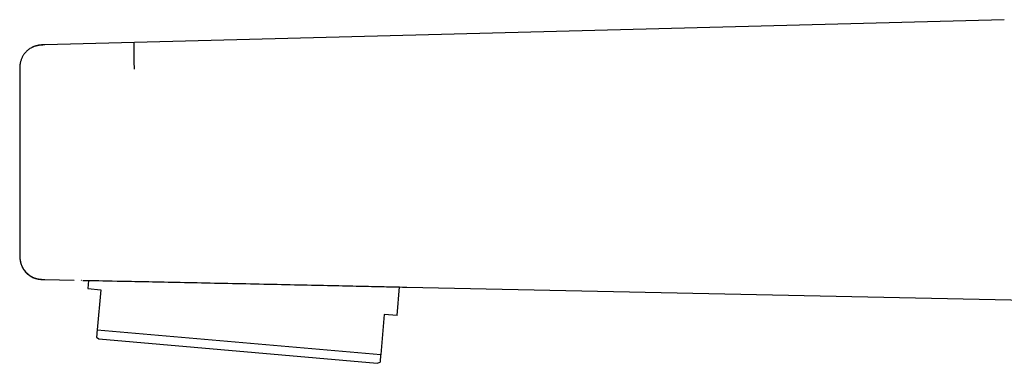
# Model space of a CAD drawing. Header units: millimetres. Extents: x 8 to 885, y 12 to 392.
# Tile 1 of 38: x 27 to 103, y 334 to 360. Entities that reach past the tile are written whole.
import ezdxf

# ---------------------------------------------------------------- set-up
doc = ezdxf.new("R2010")
doc.units = ezdxf.units.MM

msp = doc.modelspace()

# ---------------------------------------------------------------- linework, layer by layer
at = {"color": 7, "linetype": 'Continuous', "lineweight": 30}
for p, q in [((103.135, 360.271), (28.961, 358.329)), ((27.014, 356.325), (27.014, 356.324)), ((28.959, 340.198), (31.231, 340.15)), ((31.735, 340.14), (31.742, 340.14)), ((31.76, 340.139), (31.789, 340.139)), ((32.334, 340.128), (32.279, 339.502)), ((32.279, 339.502), (33.276, 339.415)), ((56.188, 337.411), (56.382, 339.624)), ((56.951, 339.612), (120.298, 338.285)), ((33.276, 339.415), (33.005, 336.32)), ((55.192, 337.498), (54.921, 334.402)), ((56.188, 337.411), (55.192, 337.498)), ((32.954, 335.745), (33.144, 335.612)), ((33.005, 336.32), (54.921, 334.402)), ((33.144, 335.612), (54.661, 333.73)), ((54.661, 333.73), (54.871, 333.827))]:
    msp.add_line(p, q, dxfattribs=at)
for points, knots in [([(28.761, 358.316), (28.758, 358.316), (28.749, 358.315), (28.732, 358.314), (28.707, 358.313), (28.681, 358.311), (28.652, 358.308), (28.623, 358.306), (28.594, 358.303), (28.565, 358.3), (28.534, 358.296), (28.495, 358.29), (28.446, 358.283), (28.385, 358.271), (28.296, 358.251), (28.183, 358.219), (28.051, 358.169), (27.926, 358.11), (27.807, 358.041), (27.694, 357.962), (27.596, 357.88), (27.515, 357.803), (27.451, 357.734), (27.393, 357.665), (27.34, 357.594), (27.288, 357.517), (27.239, 357.434), (27.194, 357.347), (27.153, 357.254), (27.116, 357.155), (27.084, 357.051), (27.059, 356.946), (27.045, 356.865), (27.037, 356.808), (27.032, 356.774), (27.028, 356.735), (27.024, 356.688), (27.02, 356.633), (27.016, 356.568), (27.014, 356.495), (27.013, 356.413), (27.013, 356.355), (27.013, 356.325)], [0, 0, 0, 0, 0.012419, 0.044328, 0.072346, 0.096585, 0.117226, 0.134577, 0.145747, 0.155773, 0.166167, 0.177506, 0.194252, 0.213013, 0.233923, 0.277483, 0.31993, 0.361257, 0.40222, 0.443832, 0.486041, 0.516786, 0.545113, 0.570997, 0.597059, 0.625327, 0.654801, 0.684297, 0.713801, 0.746854, 0.7799, 0.812912, 0.844182, 0.854502, 0.864469, 0.875711, 0.889781, 0.906666, 0.925973, 0.947967, 0.972639, 1, 1, 1, 1]), ([(28.962, 358.329), (28.905, 358.328), (28.795, 358.325), (28.634, 358.314), (28.481, 358.295), (28.339, 358.266), (28.206, 358.229), (28.085, 358.184), (27.999, 358.146), (27.955, 358.122), (27.947, 358.117)], [0, 0, 0, 0, 0.16211, 0.316223, 0.462661, 0.601518, 0.732743, 0.85616, 0.971499, 1, 1, 1, 1]), ([(28.962, 358.323), (28.944, 358.322), (28.905, 358.321), (28.841, 358.319), (28.79, 358.318), (28.761, 358.316), (28.757, 358.315)], [0, 0, 0, 0, 0.260023, 0.571593, 0.935154, 1, 1, 1, 1]), ([(35.84, 358.492), (35.839, 358.491), (35.838, 358.491), (35.836, 358.488), (35.833, 358.479), (35.831, 358.463), (35.83, 358.437), (35.828, 358.402), (35.827, 358.357), (35.826, 358.3), (35.826, 358.233), (35.826, 358.155), (35.826, 358.068), (35.827, 357.971), (35.828, 357.867), (35.829, 357.754), (35.831, 357.636), (35.833, 357.513), (35.836, 357.385), (35.838, 357.255), (35.841, 357.123), (35.844, 356.989), (35.848, 356.856), (35.851, 356.722), (35.854, 356.589), (35.857, 356.5), (35.858, 356.456)], [0, 0, 0, 0, 0.040442, 0.080982, 0.121679, 0.162582, 0.203735, 0.245181, 0.286949, 0.32905, 0.371464, 0.414145, 0.457022, 0.500002, 0.542981, 0.585857, 0.628539, 0.670953, 0.713053, 0.754821, 0.796267, 0.837419, 0.878321, 0.919018, 0.959558, 1, 1, 1, 1]), ([(27.013, 342.245), (27.013, 342.193), (27.014, 342.091), (27.02, 341.942), (27.031, 341.801), (27.05, 341.667), (27.076, 341.54), (27.109, 341.423), (27.148, 341.314), (27.192, 341.214), (27.238, 341.123), (27.285, 341.042), (27.332, 340.969), (27.378, 340.906), (27.422, 340.851), (27.468, 340.798), (27.514, 340.749), (27.56, 340.703), (27.606, 340.66), (27.648, 340.623), (27.685, 340.592), (27.723, 340.562), (27.766, 340.53), (27.813, 340.497), (27.857, 340.468), (27.911, 340.435), (27.977, 340.399), (28.057, 340.36), (28.144, 340.324), (28.229, 340.295), (28.306, 340.274), (28.37, 340.259), (28.428, 340.248), (28.476, 340.24), (28.516, 340.234), (28.546, 340.23), (28.568, 340.227), (28.586, 340.225), (28.603, 340.223), (28.622, 340.221), (28.641, 340.219), (28.661, 340.218), (28.682, 340.216), (28.702, 340.214), (28.724, 340.213), (28.745, 340.212), (28.762, 340.211), (28.772, 340.21), (28.776, 340.21)], [0, 0, 0, 0, 0.040901, 0.080073, 0.117506, 0.153271, 0.187494, 0.220331, 0.251775, 0.281797, 0.310437, 0.337781, 0.36396, 0.38915, 0.413207, 0.435375, 0.455756, 0.474499, 0.491778, 0.507821, 0.519204, 0.530165, 0.546101, 0.561868, 0.577941, 0.594537, 0.617586, 0.641823, 0.667357, 0.694256, 0.712962, 0.730775, 0.746199, 0.759323, 0.770256, 0.779164, 0.785305, 0.792247, 0.800184, 0.809234, 0.823164, 0.839332, 0.857811, 0.883097, 0.911824, 0.94402, 0.979698, 1, 1, 1, 1]), ([(27.014, 342.154), (27.014, 342.154), (27.014, 342.151), (27.014, 342.142), (27.014, 342.126), (27.015, 342.103), (27.015, 342.077), (27.016, 342.047), (27.017, 342.01), (27.018, 341.967), (27.022, 341.904), (27.028, 341.823), (27.039, 341.728), (27.051, 341.666), (27.057, 341.634)], [0, 0, 0, 0, 0.006285, 0.026643, 0.066608, 0.112532, 0.160296, 0.215243, 0.283027, 0.367739, 0.459797, 0.640634, 0.821486, 1, 1, 1, 1]), ([(27.058, 341.629), (27.06, 341.614), (27.071, 341.551), (27.101, 341.443), (27.148, 341.305), (27.207, 341.171), (27.276, 341.043), (27.356, 340.921), (27.446, 340.806), (27.546, 340.699), (27.654, 340.601), (27.77, 340.512), (27.893, 340.434), (28.023, 340.367), (28.158, 340.312), (28.297, 340.268), (28.419, 340.241), (28.52, 340.225), (28.601, 340.215), (28.663, 340.21), (28.706, 340.207), (28.732, 340.205), (28.76, 340.204), (28.796, 340.202), (28.842, 340.201), (28.897, 340.199), (28.937, 340.198), (28.959, 340.198)], [0, 0, 0, 0, 0.017262, 0.073158, 0.129063, 0.184979, 0.240905, 0.296837, 0.352773, 0.408711, 0.464645, 0.520572, 0.57649, 0.632395, 0.68829, 0.744174, 0.800053, 0.831349, 0.862645, 0.893513, 0.903182, 0.912381, 0.922534, 0.936341, 0.953858, 0.975077, 1, 1, 1, 1]), ([(27.078, 341.538), (27.079, 341.535), (27.087, 341.497), (27.11, 341.422), (27.147, 341.313), (27.196, 341.2), (27.255, 341.086), (27.326, 340.971), (27.409, 340.857), (27.478, 340.777), (27.525, 340.728), (27.545, 340.708), (27.565, 340.688), (27.586, 340.669), (27.607, 340.65), (27.628, 340.631), (27.649, 340.613), (27.686, 340.582), (27.741, 340.54), (27.826, 340.481), (27.929, 340.42), (28.035, 340.367), (28.105, 340.341), (28.132, 340.33)], [0, 0, 0, 0, 0.005223, 0.07077, 0.140152, 0.21342, 0.29058, 0.371575, 0.45627, 0.544447, 0.561294, 0.578159, 0.595039, 0.611932, 0.628837, 0.645751, 0.662673, 0.6796, 0.732811, 0.786008, 0.866477, 0.946709, 1, 1, 1, 1]), ([(28.377, 340.258), (28.395, 340.254), (28.456, 340.24), (28.561, 340.225), (28.677, 340.214), (28.748, 340.211), (28.776, 340.209)], [0, 0, 0, 0, 0.135291, 0.464532, 0.793968, 1, 1, 1, 1]), ([(31.882, 340.137), (32.031, 340.134), (32.367, 340.128), (34.837, 340.079), (37.515, 340.025), (40.038, 339.974), (42.751, 339.918), (45.552, 339.859), (48.292, 339.801), (50.851, 339.746), (53.101, 339.697), (54.917, 339.657), (56.213, 339.628), (56.944, 339.612), (56.949, 339.612), (56.951, 339.612)], [0, 0, 0, 0, 0.100087, 0.226305, 0.299265, 0.372022, 0.444656, 0.517346, 0.590198, 0.662999, 0.735522, 0.808534, 0.881696, 0.954625, 1, 1, 1, 1]), ([(33.005, 336.32), (33.001, 336.281), (32.994, 336.203), (32.986, 336.108), (32.979, 336.03), (32.974, 335.967), (32.969, 335.911), (32.964, 335.858), (32.961, 335.819), (32.958, 335.792), (32.957, 335.772), (32.955, 335.755), (32.954, 335.746), (32.954, 335.746), (32.954, 335.746)], [0, 0, 0, 0, 0.110707, 0.221464, 0.304744, 0.388023, 0.471414, 0.554804, 0.665668, 0.721141, 0.776615, 0.861797, 0.946979, 1, 1, 1, 1]), ([(54.921, 334.402), (54.918, 334.363), (54.911, 334.285), (54.902, 334.191), (54.896, 334.113), (54.89, 334.05), (54.885, 333.994), (54.881, 333.941), (54.877, 333.902), (54.875, 333.874), (54.873, 333.854), (54.872, 333.838), (54.871, 333.828), (54.871, 333.828), (54.871, 333.828)], [0, 0, 0, 0, 0.110707, 0.221464, 0.304744, 0.388023, 0.471414, 0.554804, 0.665668, 0.721141, 0.776615, 0.861797, 0.946979, 1, 1, 1, 1])]:
    msp.add_open_spline(points, degree=3, knots=knots, dxfattribs=at)
msp.add_open_spline([(27.014, 356.324), (27.014, 353.977), (27.014, 349.284), (27.014, 344.591), (27.014, 342.244)], degree=3, dxfattribs=at)

doc.saveas('drawing.dxf')
